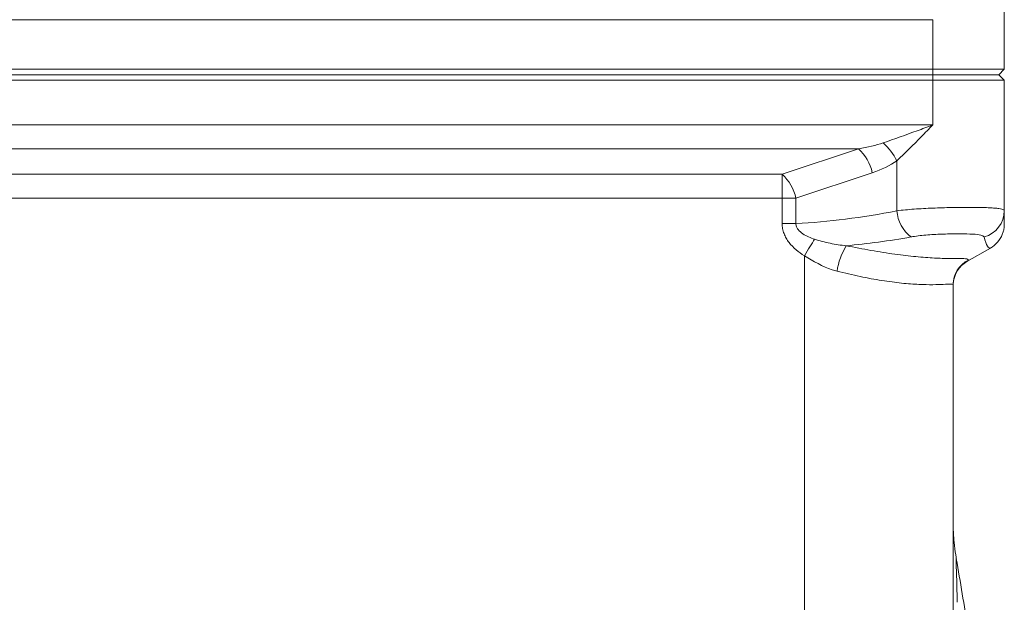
# Model space of a CAD drawing. Header units: millimetres. Extents: x -1 to 774, y -144 to 719.
# Tile 26 of 38: x 308 to 397, y 569 to 622. Entities that reach past the tile are written whole.
import ezdxf

# ---------------------------------------------------------------- set-up
doc = ezdxf.new("R2010")
doc.units = ezdxf.units.MM

msp = doc.modelspace()

# ---------------------------------------------------------------- linework, layer by layer
at = {"color": 7, "linetype": 'Continuous', "lineweight": 15}
for p, q in [((397.473, 617.787), (397.473, 624.287)), ((390.973, 622.287), (268.973, 622.287)), ((390.973, 622.287), (390.973, 617.787)), ((268.973, 617.787), (390.973, 617.787)), ((390.973, 617.787), (390.973, 617.287)), ((390.973, 617.787), (397.473, 617.787)), ((397.473, 617.787), (396.973, 617.287)), ((268.973, 617.287), (390.973, 617.287)), ((390.973, 616.787), (268.973, 616.787)), ((390.973, 617.287), (390.973, 616.787)), ((390.973, 617.287), (396.973, 617.287)), ((390.973, 616.787), (390.973, 612.73)), ((397.473, 616.787), (390.973, 616.787)), ((396.973, 617.287), (397.473, 616.787)), ((397.473, 616.787), (397.473, 604.941)), ((268.973, 612.73), (390.973, 612.73)), ((384.231, 610.565), (275.714, 610.565)), ((377.303, 608.256), (384.231, 610.565)), ((387.723, 604.941), (387.723, 609.474)), ((282.642, 608.256), (377.303, 608.256)), ((385.481, 608.4), (378.553, 606.091)), ((377.303, 606.091), (282.642, 606.091)), ((377.303, 606.091), (378.553, 606.091)), ((377.303, 603.789), (377.303, 606.091)), ((378.553, 606.091), (378.553, 603.789)), ((377.303, 603.789), (378.553, 603.789)), ((379.329, 565.791), (379.329, 600.859)), ((396.222, 601.565), (394.078, 600.327)), ((392.828, 598.242), (392.828, 565.791))]:
    msp.add_line(p, q, dxfattribs=at)
at = {"color": 7, "linetype": 'Continuous', "lineweight": 15, "flags": 128}
for points in [[(377.303, 608.256), (377.303, 608.074), (377.303, 607.859), (377.303, 607.613), (377.303, 607.341), (377.303, 607.047), (377.303, 606.738), (377.303, 606.417), (377.303, 606.091)], [(379.329, 600.859), (379.455, 601.067), (379.581, 601.274), (379.704, 601.476), (379.824, 601.673), (379.939, 601.862), (380.048, 602.041), (380.15, 602.209), (380.244, 602.365)]]:
    msp.add_lwpolyline(points, dxfattribs=at)
at = {"color": 8, "linetype": 'Continuous', "lineweight": 15, "flags": 128}
msp.add_lwpolyline([(393.105, 573.395), (393.105, 573.433), (393.116, 572.828), (393.149, 571.213), (393.195, 569.407), (393.195, 569.407), (393.195, 569.407)], dxfattribs=at)
at = {"color": 7, "linetype": 'Continuous', "lineweight": 15}
for centre, radius, start, end in [((381.553, 607.576), 4.014, 11.85336, 48.14564), ((382.892, 607.059), 5.401, 26.55999, 48.4679), ((374.625, 605.266), 4.014, 11.85359, 48.1455), ((390.974, 605.155), 3.258, 183.76463, 232.63172), ((395.003, 604.953), 2.47, 284.82312, 359.72198), ((394.972, 603.73), 2.5, 300, 338.08831), ((388.519, 598.522), 6.302, 148.95208, 171.35313), ((395.326, 598.242), 2.497, 116.6194, 179.98814), ((395.328, 598.162), 2.5, 120, 174.45574)]:
    msp.add_arc(centre, radius, start, end, dxfattribs=at)
for centre, major_axis, ratio, start_param, end_param in [((379.901, 612.73), (8.66, 0), 0.288673, 5.235988, 5.573928), ((381.151, 612.73), (8.66, 0), 0.577341, 5.235988, 5.573928), ((393.723, 630.866), (39.688, 16.888), 0.535178, 4.10657, 4.340534), ((397.473, 630.866), (0.001, 27.135), 0.000044, 3.248087, 3.441477), ((394.973, 630.866), (41.725, 17.414), 0.565305, 4.200568, 4.340833), ((394.973, 630.866), (-1.189, 29.319), 0.062771, 2.874643, 3.174528), ((395.329, 631.071), (1.315, 30.761), 0.057095, 3.177851, 3.247524)]:
    msp.add_ellipse(centre, major_axis=major_axis, ratio=ratio, start_param=start_param, end_param=end_param, dxfattribs=at)
for points, knots in [([(386.473, 611.102), (387.5, 611.464), (388.986, 611.987), (390.497, 612.553), (390.967, 612.728), (390.973, 612.73)], [0, 0, 0, 0, 0.688962, 0.996041, 1, 1, 1, 1]), ([(390.973, 612.73), (390.969, 612.726), (390.63, 612.377), (389.538, 611.242), (388.465, 610.197), (387.723, 609.474)], [0, 0, 0, 0, 0.003439, 0.310862, 1, 1, 1, 1]), ([(387.723, 604.941), (387.97, 604.972), (388.226, 604.999), (388.751, 605.049), (389.018, 605.071), (389.563, 605.111), (389.84, 605.129), (390.405, 605.16), (390.691, 605.174), (391.257, 605.197), (391.539, 605.207), (392.1, 605.224), (392.382, 605.231), (393.208, 605.247), (393.73, 605.251), (394.47, 605.251), (394.709, 605.25), (395.159, 605.245), (395.371, 605.241), (395.771, 605.231), (395.959, 605.224), (396.307, 605.207), (396.464, 605.197), (396.746, 605.174), (396.871, 605.16), (397.088, 605.129), (397.18, 605.111), (397.399, 605.05), (397.473, 605.002), (397.473, 604.941)], [0, 0, 0, 0, 0.0625, 0.0625, 0.125, 0.125, 0.1875, 0.1875, 0.25, 0.25, 0.3125, 0.3125, 0.375, 0.375, 0.5, 0.5, 0.5625, 0.5625, 0.625, 0.625, 0.6875, 0.6875, 0.75, 0.75, 0.8125, 0.8125, 0.875, 0.875, 1, 1, 1, 1]), ([(379.329, 600.859), (379.063, 601.021), (378.81, 601.199), (378.338, 601.599), (378.118, 601.823), (377.836, 602.192), (377.749, 602.32), (377.596, 602.589), (377.528, 602.731), (377.418, 603.022), (377.375, 603.17), (377.318, 603.475), (377.303, 603.632), (377.303, 603.789)], [0, 0, 0, 0, 0.25, 0.25, 0.5, 0.5, 0.625, 0.625, 0.75, 0.75, 0.875, 0.875, 1, 1, 1, 1]), ([(378.553, 603.789), (378.549, 603.688), (378.568, 603.588), (378.639, 603.403), (378.692, 603.316), (378.877, 603.081), (379.028, 602.959), (379.353, 602.743), (379.526, 602.653), (379.879, 602.494), (380.06, 602.426), (380.244, 602.365)], [0, 0, 0, 0, 0.125, 0.125, 0.25, 0.25, 0.5, 0.5, 0.75, 0.75, 1, 1, 1, 1]), ([(397.283, 602.8), (397.305, 602.849), (397.375, 603.001), (397.429, 603.246), (397.462, 603.474), (397.47, 603.61), (397.471, 603.663), (397.472, 603.683), (397.472, 603.697), (397.472, 603.711), (397.472, 603.726), (397.472, 603.739), (397.472, 603.768), (397.472, 603.875), (397.472, 603.919)], [0, 0, 0, 0, 0.029409, 0.091474, 0.135472, 0.156896, 0.164208, 0.169515, 0.17597, 0.187243, 0.214999, 0.330841, 0.728928, 1, 1, 1, 1]), ([(395.635, 602.566), (395.567, 602.628), (395.429, 602.756), (394.642, 602.829), (393.53, 602.856), (392.165, 602.842), (390.711, 602.779), (389.636, 602.674), (389.108, 602.585), (388.996, 602.566)], [0, 0, 0, 0, 0.154903, 0.31495, 0.477895, 0.641466, 0.802381, 0.958267, 1, 1, 1, 1]), ([(380.244, 602.365), (380.706, 602.212), (381.177, 602.09), (382.136, 601.893), (382.625, 601.818), (383.12, 601.772)], [0, 0, 0, 0, 0.5, 0.5, 1, 1, 1, 1]), ([(383.12, 601.772), (383.876, 601.623), (385.411, 601.32), (387.552, 600.988), (389.507, 600.76), (391.165, 600.641), (392.509, 600.601), (393.516, 600.6), (394.167, 600.602), (394.193, 600.517), (394.207, 600.474)], [0, 0, 0, 0, 0.117806, 0.239402, 0.357605, 0.479822, 0.598781, 0.721313, 0.858292, 1, 1, 1, 1]), ([(382.289, 599.47), (382.143, 599.509), (381.103, 599.79), (380.149, 600.364), (379.329, 600.859)], [0, 0, 0, 0, 0.140176, 1, 1, 1, 1]), ([(392.828, 598.242), (392.784, 598.268), (392.694, 598.319), (392.024, 598.266), (391.029, 598.229), (389.754, 598.242), (388.189, 598.357), (386.382, 598.592), (384.399, 598.96), (382.992, 599.3), (382.289, 599.47)], [0, 0, 0, 0, 0.13495, 0.269952, 0.390324, 0.510677, 0.632808, 0.754932, 0.877447, 1, 1, 1, 1]), ([(393.12, 573.398), (393.099, 573.506), (393.007, 573.979), (392.923, 574.75), (392.857, 575.58), (392.836, 576.104), (392.832, 576.305), (392.832, 576.341)], [0, 0, 0, 0, 0.110993, 0.486468, 0.778217, 0.960362, 1, 1, 1, 1]), ([(395.42, 559.685), (395.01, 562.119), (394.242, 566.682), (393.474, 571.244), (393.115, 573.373)], [0, 0, 0, 0, 0.533543, 1, 1, 1, 1])]:
    msp.add_open_spline(points, degree=3, knots=knots, dxfattribs=at)

doc.saveas('drawing.dxf')
